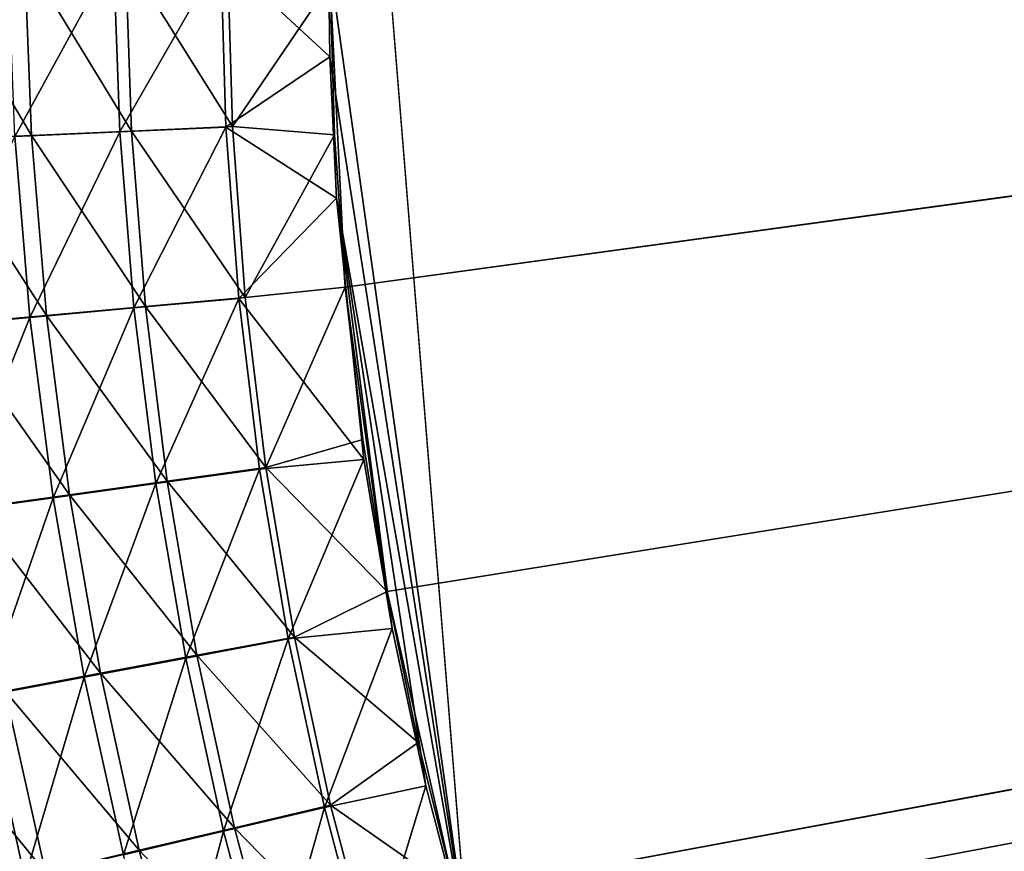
# Model space of a CAD drawing. Header units: metres. Extents: x -900 to 900, y -400 to 400.
# Tile 43 of 249: x -574 to -536, y -124 to -91. Entities that reach past the tile are written whole.
import ezdxf

# ---------------------------------------------------------------- set-up
doc = ezdxf.new("R2010")
doc.units = ezdxf.units.M

msp = doc.modelspace()

# ---------------------------------------------------------------- linework, layer by layer
at = {"layer": 'top'}
for points in [[(-561.627441, -101.444756, -489.961151), (-63.378803, -33.209328, -500.495422), (-562.22406, -89.514771, -489.979797)], [(-63.32428, -33.484169, -500.495697), (-63.378803, -33.209328, -500.495422), (-561.627441, -101.444756, -489.961151)], [(-559.98407, -113.37619, -489.958313), (-63.32428, -33.484169, -500.495697), (-561.627441, -101.444756, -489.961151)], [(-63.32428, -33.484169, -500.495697), (-559.98407, -113.37619, -489.958313), (-557.308044, -125.167229, -489.971375)], [(-63.263184, -33.760246, -500.495972), (-63.32428, -33.484169, -500.495697), (-557.308044, -125.167229, -489.971375)], [(-63.320282, -33.791721, -503.495331), (-556.825012, -127.259506, -492.974121), (-562.270081, -60.027832, -493.031525)], [(-63.263184, -33.760246, -500.495972), (-557.308044, -125.167229, -489.971375), (-553.594482, -136.830185, -490.000427)], [(-520.393921, -188.45813, -493.390167), (-556.825012, -127.259506, -492.974121), (-63.320282, -33.791721, -503.495331)], [(-63.258526, -33.780186, -500.496002), (-63.263184, -33.760246, -500.495972), (-553.594482, -136.830185, -490.000427)], [(-63.258526, -33.780186, -500.496002), (-553.594482, -136.830185, -490.000427), (-518.588135, -190.194061, -490.413635)], [(-556.825012, -127.259506, -492.974121), (-562.28949, -88.474983, -492.981537), (-562.270081, -60.027832, -493.031525)], [(-574.189453, -88.45031, -488.516174), (-578.080933, -88.443268, -487.494324), (-573.920227, -95.50798, -488.524353)], [(-578.080933, -88.443268, -487.494324), (-577.780701, -95.67865, -487.518707), (-573.920227, -95.50798, -488.524353)], [(-574.577515, -95.550224, -491.45108), (-574.853149, -88.456375, -491.441833), (-570.703064, -88.463188, -492.237244)], [(-574.577515, -95.550224, -491.45108), (-570.703064, -88.463188, -492.237244), (-570.462097, -95.367599, -492.233978)], [(-570.237976, -88.456802, -489.273529), (-574.189453, -88.45031, -488.516174), (-570.001709, -95.33429, -489.269806)], [(-574.189453, -88.45031, -488.516174), (-573.920227, -95.50798, -488.524353), (-570.001709, -95.33429, -489.269806)], [(-570.462097, -95.367599, -492.233978), (-570.703064, -88.463188, -492.237244), (-566.50885, -88.469406, -492.751251)], [(-570.462097, -95.367599, -492.233978), (-566.50885, -88.469406, -492.751251), (-566.307678, -95.182732, -492.740753)], [(-566.244446, -88.462715, -489.762939), (-570.237976, -88.456802, -489.273529), (-566.046021, -95.158463, -489.752319)], [(-570.237976, -88.456802, -489.273529), (-570.001709, -95.33429, -489.269806), (-566.046021, -95.158463, -489.752319)], [(-566.307678, -95.182732, -492.740753), (-566.50885, -88.469406, -492.751251), (-562.236694, -92.425606, -492.973175)], [(-562.236694, -92.425606, -492.973175), (-566.50885, -88.469406, -492.751251), (-562.28949, -88.474983, -492.981537)], [(-566.046021, -95.158463, -489.752319), (-562.22406, -89.514771, -489.979797), (-566.244446, -88.462715, -489.762939)], [(-556.825012, -127.259506, -492.974121), (-562.236694, -92.425606, -492.973175), (-562.28949, -88.474983, -492.981537)], [(-562.055115, -95.482971, -489.968506), (-562.22406, -89.514771, -489.979797), (-566.046021, -95.158463, -489.752319)], [(-562.22406, -89.514771, -489.979797), (-562.055115, -95.482971, -489.968506), (-561.627441, -101.444756, -489.961151)], [(-561.972778, -97.965874, -492.964294), (-566.307678, -95.182732, -492.740753), (-562.236694, -92.425606, -492.973175)], [(-561.972778, -97.965874, -492.964294), (-562.236694, -92.425606, -492.973175), (-556.825012, -127.259506, -492.974121)], [(-569.913696, -102.266769, -492.234924), (-570.462097, -95.367599, -492.233978), (-566.307678, -95.182732, -492.740753)], [(-566.046021, -95.158463, -489.752319), (-570.001709, -95.33429, -489.269806), (-565.544922, -101.850533, -489.74646)], [(-569.913696, -102.266769, -492.234924), (-566.307678, -95.182732, -492.740753), (-565.803345, -101.892227, -492.735016)], [(-565.803345, -101.892227, -492.735016), (-566.307678, -95.182732, -492.740753), (-561.972778, -97.965874, -492.964294)], [(-565.544922, -101.850533, -489.74646), (-562.055115, -95.482971, -489.968506), (-566.046021, -95.158463, -489.752319)], [(-577.998779, -103.002541, -490.421295), (-574.577515, -95.550224, -491.45108), (-573.985962, -102.637505, -491.462769)], [(-573.920227, -95.50798, -488.524353), (-577.780701, -95.67865, -487.518707), (-573.336121, -102.559364, -488.535065)], [(-573.985962, -102.637505, -491.462769), (-574.577515, -95.550224, -491.45108), (-570.462097, -95.367599, -492.233978)], [(-573.985962, -102.637505, -491.462769), (-570.462097, -95.367599, -492.233978), (-569.913696, -102.266769, -492.234924)], [(-570.001709, -95.33429, -489.269806), (-573.920227, -95.50798, -488.524353), (-569.458679, -102.206757, -489.270294)], [(-573.920227, -95.50798, -488.524353), (-573.336121, -102.559364, -488.535065), (-569.458679, -102.206757, -489.270294)], [(-570.001709, -95.33429, -489.269806), (-569.458679, -102.206757, -489.270294), (-565.544922, -101.850533, -489.74646)], [(-561.627441, -101.444756, -489.961151), (-562.055115, -95.482971, -489.968506), (-565.544922, -101.850533, -489.74646)], [(-577.780701, -95.67865, -487.518707), (-577.156982, -102.906563, -487.543427), (-573.336121, -102.559364, -488.535065)], [(-560.899475, -108.205521, -492.956787), (-565.803345, -101.892227, -492.735016), (-561.972778, -97.965874, -492.964294)], [(-558.471985, -120.990623, -492.963776), (-561.972778, -97.965874, -492.964294), (-556.825012, -127.259506, -492.974121)], [(-558.471985, -120.990623, -492.963776), (-559.796997, -114.818901, -492.958099), (-561.972778, -97.965874, -492.964294)], [(-559.796997, -114.818901, -492.958099), (-560.899475, -108.205521, -492.956787), (-561.972778, -97.965874, -492.964294)], [(-564.736084, -108.523003, -489.745026), (-561.627441, -101.444756, -489.961151), (-565.544922, -101.850533, -489.74646)], [(-564.736084, -108.523003, -489.745026), (-560.936829, -107.419487, -489.957733), (-561.627441, -101.444756, -489.961151)], [(-561.627441, -101.444756, -489.961151), (-560.936829, -107.419487, -489.957733), (-559.98407, -113.37619, -489.958313)], [(-569.458679, -102.206757, -489.270294), (-573.336121, -102.559364, -488.535065), (-568.603699, -109.058136, -489.274384)], [(-569.052185, -109.144585, -492.239441), (-569.913696, -102.266769, -492.234924), (-565.803345, -101.892227, -492.735016)], [(-565.544922, -101.850533, -489.74646), (-569.458679, -102.206757, -489.270294), (-564.736084, -108.523003, -489.745026)], [(-569.458679, -102.206757, -489.270294), (-568.603699, -109.058136, -489.274384), (-564.736084, -108.523003, -489.745026)], [(-569.052185, -109.144585, -492.239441), (-565.803345, -101.892227, -492.735016), (-564.990417, -108.581947, -492.733704)], [(-564.990417, -108.581947, -492.733704), (-565.803345, -101.892227, -492.735016), (-560.899475, -108.205521, -492.956787)], [(-573.336121, -102.559364, -488.535065), (-577.156982, -102.906563, -487.543427), (-572.435852, -109.588226, -488.548004)], [(-573.076782, -109.701927, -491.476532), (-573.985962, -102.637505, -491.462769), (-569.913696, -102.266769, -492.234924)], [(-573.336121, -102.559364, -488.535065), (-572.435852, -109.588226, -488.548004), (-568.603699, -109.058136, -489.274384)], [(-573.076782, -109.701927, -491.476532), (-569.913696, -102.266769, -492.234924), (-569.052185, -109.144585, -492.239441)], [(-577.043335, -110.251152, -490.447784), (-577.998779, -103.002541, -490.421295), (-573.985962, -102.637505, -491.462769)], [(-577.156982, -102.906563, -487.543427), (-576.212708, -110.110603, -487.56842), (-572.435852, -109.588226, -488.548004)], [(-577.043335, -110.251152, -490.447784), (-573.985962, -102.637505, -491.462769), (-573.076782, -109.701927, -491.476532)], [(-559.98407, -113.37619, -489.958313), (-560.936829, -107.419487, -489.957733), (-564.736084, -108.523003, -489.745026)], [(-563.871399, -115.235939, -492.736786), (-564.990417, -108.581947, -492.733704), (-560.899475, -108.205521, -492.956787)], [(-563.871399, -115.235939, -492.736786), (-560.899475, -108.205521, -492.956787), (-559.796997, -114.818901, -492.958099)], [(-567.88031, -115.984955, -492.247467), (-569.052185, -109.144585, -492.239441), (-564.990417, -108.581947, -492.733704)], [(-564.736084, -108.523003, -489.745026), (-568.603699, -109.058136, -489.274384), (-563.622192, -115.159958, -489.748016)], [(-567.88031, -115.984955, -492.247467), (-564.990417, -108.581947, -492.733704), (-563.871399, -115.235939, -492.736786)], [(-563.622192, -115.159958, -489.748016), (-559.98407, -113.37619, -489.958313), (-564.736084, -108.523003, -489.745026)], [(-571.852844, -116.727226, -491.492432), (-573.076782, -109.701927, -491.476532), (-569.052185, -109.144585, -492.239441)], [(-568.603699, -109.058136, -489.274384), (-572.435852, -109.588226, -488.548004), (-567.439453, -115.872353, -489.282074)], [(-571.852844, -116.727226, -491.492432), (-569.052185, -109.144585, -492.239441), (-567.88031, -115.984955, -492.247467)], [(-568.603699, -109.058136, -489.274384), (-567.439453, -115.872353, -489.282074), (-563.622192, -115.159958, -489.748016)], [(-575.768616, -117.459023, -490.474335), (-577.043335, -110.251152, -490.447784), (-573.076782, -109.701927, -491.476532)], [(-572.435852, -109.588226, -488.548004), (-576.212708, -110.110603, -487.56842), (-571.222107, -116.578331, -488.563141)], [(-575.768616, -117.459023, -490.474335), (-573.076782, -109.701927, -491.476532), (-571.852844, -116.727226, -491.492432)], [(-572.435852, -109.588226, -488.548004), (-571.222107, -116.578331, -488.563141), (-567.439453, -115.872353, -489.282074)], [(-576.212708, -110.110603, -487.56842), (-574.950684, -117.274353, -487.593719), (-571.222107, -116.578331, -488.563141)], [(-558.77356, -119.292633, -489.962891), (-559.98407, -113.37619, -489.958313), (-563.622192, -115.159958, -489.748016)], [(-557.308044, -125.167229, -489.971375), (-559.98407, -113.37619, -489.958313), (-558.77356, -119.292633, -489.962891)], [(-562.448914, -121.838264, -492.744293), (-563.871399, -115.235939, -492.736786), (-559.796997, -114.818901, -492.958099)], [(-562.448914, -121.838264, -492.744293), (-559.796997, -114.818901, -492.958099), (-558.471985, -120.990623, -492.963776)], [(-566.400696, -122.771767, -492.259033), (-567.88031, -115.984955, -492.247467), (-563.871399, -115.235939, -492.736786)], [(-563.622192, -115.159958, -489.748016), (-567.439453, -115.872353, -489.282074), (-562.205688, -121.745476, -489.755402)], [(-566.400696, -122.771767, -492.259033), (-563.871399, -115.235939, -492.736786), (-562.448914, -121.838264, -492.744293)], [(-562.205688, -121.745476, -489.755402), (-558.77356, -119.292633, -489.962891), (-563.622192, -115.159958, -489.748016)], [(-570.316833, -123.697121, -491.510376), (-571.852844, -116.727226, -491.492432), (-567.88031, -115.984955, -492.247467)], [(-567.439453, -115.872353, -489.282074), (-571.222107, -116.578331, -488.563141), (-565.968628, -122.633331, -489.293335)], [(-570.316833, -123.697121, -491.510376), (-567.88031, -115.984955, -492.247467), (-566.400696, -122.771767, -492.259033)], [(-567.439453, -115.872353, -489.282074), (-565.968628, -122.633331, -489.293335), (-562.205688, -121.745476, -489.755402)], [(-574.17749, -124.609695, -490.500916), (-575.768616, -117.459023, -490.474335), (-571.852844, -116.727226, -491.492432)], [(-571.222107, -116.578331, -488.563141), (-574.950684, -117.274353, -487.593719), (-569.697693, -123.513443, -488.580475)], [(-574.17749, -124.609695, -490.500916), (-571.852844, -116.727226, -491.492432), (-570.316833, -123.697121, -491.510376)], [(-571.222107, -116.578331, -488.563141), (-569.697693, -123.513443, -488.580475), (-565.968628, -122.633331, -489.293335)], [(-574.950684, -117.274353, -487.593719), (-578.606689, -117.957001, -486.377167), (-573.373901, -124.381401, -487.619293)], [(-577.963623, -125.505028, -489.234131), (-575.768616, -117.459023, -490.474335), (-574.17749, -124.609695, -490.500916)], [(-574.950684, -117.274353, -487.593719), (-573.373901, -124.381401, -487.619293), (-569.697693, -123.513443, -488.580475)], [(-578.606689, -117.957001, -486.377167), (-576.979126, -125.232964, -486.413086), (-573.373901, -124.381401, -487.619293)], [(-557.308044, -125.167229, -489.971375), (-558.77356, -119.292633, -489.962891), (-562.205688, -121.745476, -489.755402)], [(-560.725403, -128.372971, -492.756195), (-562.448914, -121.838264, -492.744293), (-558.471985, -120.990623, -492.963776)], [(-558.471985, -120.990623, -492.963776), (-556.825012, -127.259506, -492.974121), (-560.725403, -128.372971, -492.756195)], [(-564.615967, -129.488907, -492.274109), (-566.400696, -122.771767, -492.259033), (-562.448914, -121.838264, -492.744293)], [(-562.205688, -121.745476, -489.755402), (-565.968628, -122.633331, -489.293335), (-560.489136, -128.263641, -489.767181)], [(-564.615967, -129.488907, -492.274109), (-562.448914, -121.838264, -492.744293), (-560.725403, -128.372971, -492.756195)], [(-560.489136, -128.263641, -489.767181), (-557.308044, -125.167229, -489.971375), (-562.205688, -121.745476, -489.755402)], [(-565.968628, -122.633331, -489.293335), (-569.697693, -123.513443, -488.580475), (-564.193909, -129.325012, -489.308136)], [(-565.968628, -122.633331, -489.293335), (-564.193909, -129.325012, -489.308136), (-560.489136, -128.263641, -489.767181)], [(-568.471619, -130.595322, -491.530334), (-570.316833, -123.697121, -491.510376), (-566.400696, -122.771767, -492.259033)], [(-568.471619, -130.595322, -491.530334), (-566.400696, -122.771767, -492.259033), (-564.615967, -129.488907, -492.274109)], [(-569.697693, -123.513443, -488.580475), (-573.373901, -124.381401, -487.619293), (-567.865417, -130.377335, -488.599976)], [(-569.697693, -123.513443, -488.580475), (-567.865417, -130.377335, -488.599976), (-564.193909, -129.325012, -489.308136)]]:
    msp.add_3dface(points, dxfattribs=at)

doc.saveas('drawing.dxf')
